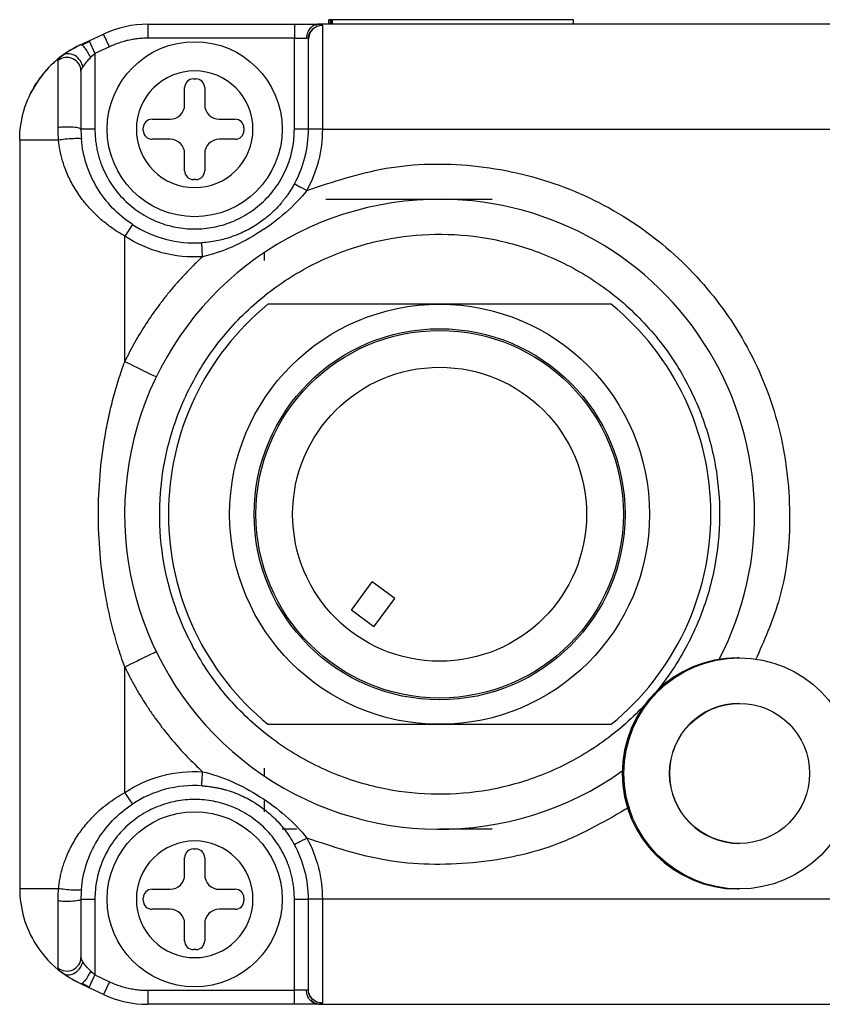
# Model space of a CAD drawing. Header units: inches. Extents: x 0.2 to 10.8, y 0.2 to 8.2.
# Tile 10 of 28: x 6.335 to 6.636, y 1.317 to 1.687. Entities that reach past the tile are written whole.
import ezdxf

# ---------------------------------------------------------------- set-up
doc = ezdxf.new("R2010")
doc.units = ezdxf.units.IN
doc.header["$MEASUREMENT"] = 0

msp = doc.modelspace()

# ---------------------------------------------------------------- linework, layer by layer
for p, q in [((6.383483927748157, 1.684900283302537), (6.383483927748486, 1.679650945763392)), ((6.383483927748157, 1.684900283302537), (6.438404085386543, 1.684900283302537)), ((6.438404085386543, 1.684900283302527), (6.438404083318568, 1.679650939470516)), ((6.446764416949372, 1.684419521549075), (6.445819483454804, 1.68453697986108)), ((6.643222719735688, 1.684900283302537), (6.447496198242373, 1.684900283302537)), ((6.448902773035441, 1.684431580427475), (6.448902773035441, 1.645530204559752)), ((6.451260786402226, 1.686594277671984), (6.451260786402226, 1.684900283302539)), ((6.451262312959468, 1.684900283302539), (6.451262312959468, 1.686594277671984)), ((6.45252032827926, 1.686594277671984), (6.451262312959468, 1.686594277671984)), ((6.452004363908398, 1.686535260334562), (6.452004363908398, 1.684900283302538)), ((6.452004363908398, 1.686535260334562), (6.45252032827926, 1.686535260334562)), ((6.45252032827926, 1.686594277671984), (6.45252032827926, 1.684900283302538)), ((6.452521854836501, 1.684900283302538), (6.452521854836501, 1.686594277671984)), ((6.543016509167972, 1.686594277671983), (6.452521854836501, 1.686594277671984)), ((6.543016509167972, 1.684900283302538), (6.543016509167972, 1.686594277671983)), ((6.361382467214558, 1.678664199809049), (6.366845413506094, 1.681211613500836)), ((6.369063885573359, 1.676454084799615), (6.366845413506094, 1.681211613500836)), ((6.438404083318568, 1.679650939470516), (6.38348392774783, 1.679650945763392)), ((6.438404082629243, 1.645530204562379), (6.438404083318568, 1.679650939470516)), ((6.438404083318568, 1.679650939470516), (6.442950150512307, 1.679650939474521)), ((6.44388057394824, 1.681510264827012), (6.4440432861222, 1.681203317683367)), ((6.35811727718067, 1.67714161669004), (6.361382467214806, 1.678664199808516)), ((6.361519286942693, 1.678415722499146), (6.35881287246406, 1.676998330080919)), ((6.361382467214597, 1.678664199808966), (6.363600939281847, 1.67390667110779)), ((6.369063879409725, 1.67645409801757), (6.363600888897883, 1.673906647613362)), ((6.351978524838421, 1.6735024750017), (6.350186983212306, 1.672154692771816)), ((6.363600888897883, 1.673906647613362), (6.363600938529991, 1.645530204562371)), ((6.358196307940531, 1.668541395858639), (6.358363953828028, 1.667399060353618)), ((6.400531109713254, 1.664393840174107), (6.40147391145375, 1.664393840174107)), ((6.39725026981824, 1.654750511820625), (6.39725026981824, 1.661113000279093)), ((6.404754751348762, 1.661113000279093), (6.404754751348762, 1.654750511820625)), ((6.385023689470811, 1.649282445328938), (6.391782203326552, 1.649282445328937)), ((6.410222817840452, 1.649282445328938), (6.416189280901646, 1.649282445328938)), ((6.363600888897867, 1.645530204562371), (6.358351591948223, 1.645530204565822)), ((6.381742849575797, 1.645058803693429), (6.381742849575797, 1.646001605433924)), ((6.41947012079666, 1.646001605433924), (6.419470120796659, 1.645058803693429)), ((6.443653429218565, 1.645530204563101), (6.438404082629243, 1.645530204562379)), ((6.448902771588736, 1.645530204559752), (6.443653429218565, 1.64553020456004)), ((6.448902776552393, 1.645530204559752), (6.641816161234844, 1.645530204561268)), ((6.335385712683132, 1.641460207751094), (6.335385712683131, 1.36088629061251)), ((6.391782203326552, 1.641777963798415), (6.385023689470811, 1.641777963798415)), ((6.416189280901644, 1.641777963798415), (6.410222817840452, 1.641777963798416)), ((6.39725026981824, 1.629947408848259), (6.39725026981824, 1.636309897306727)), ((6.404754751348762, 1.636309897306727), (6.404754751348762, 1.629947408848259)), ((6.40147391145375, 1.626666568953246), (6.400531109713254, 1.626666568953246)), ((6.450215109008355, 1.619283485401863), (6.512551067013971, 1.619283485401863)), ((6.377632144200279, 1.609852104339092), (6.374755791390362, 1.605460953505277)), ((6.374755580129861, 1.558376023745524), (6.374755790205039, 1.605460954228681)), ((6.403981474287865, 1.597722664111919), (6.403655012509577, 1.602961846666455)), ((6.427249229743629, 1.596317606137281), (6.427249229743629, 1.599379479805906)), ((6.557240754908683, 1.579913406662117), (6.428491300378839, 1.579913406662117)), ((6.49286602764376, 1.579913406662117), (6.428491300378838, 1.579913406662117)), ((6.557240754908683, 1.579913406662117), (6.49286602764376, 1.579913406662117)), ((6.459760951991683, 1.465265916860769), (6.467567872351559, 1.475814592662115)), ((6.476006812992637, 1.469569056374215), (6.467567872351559, 1.475814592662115)), ((6.468199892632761, 1.459020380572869), (6.476006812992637, 1.469569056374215)), ((6.468199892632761, 1.459020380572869), (6.459760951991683, 1.465265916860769)), ((6.605258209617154, 1.447345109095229), (6.604663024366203, 1.447345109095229)), ((6.374755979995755, 1.396885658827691), (6.374755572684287, 1.443970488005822)), ((6.605346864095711, 1.430269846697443), (6.605258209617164, 1.430269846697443)), ((6.428491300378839, 1.422433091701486), (6.557240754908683, 1.422433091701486)), ((6.428491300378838, 1.422433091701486), (6.49286602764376, 1.422433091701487)), ((6.49286602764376, 1.422433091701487), (6.557240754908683, 1.422433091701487)), ((6.427249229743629, 1.402967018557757), (6.427249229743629, 1.406028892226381)), ((6.427249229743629, 1.389624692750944), (6.427249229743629, 1.393739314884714)), ((6.439318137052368, 1.383063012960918), (6.433810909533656, 1.383063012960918)), ((6.51255106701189, 1.383063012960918), (6.49286602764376, 1.383063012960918)), ((6.605258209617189, 1.377776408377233), (6.605346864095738, 1.377776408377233)), ((6.400531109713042, 1.375679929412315), (6.401473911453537, 1.375679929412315)), ((6.397250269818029, 1.366036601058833), (6.397250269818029, 1.3723990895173)), ((6.404754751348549, 1.3723990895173), (6.404754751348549, 1.366036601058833)), ((6.385023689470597, 1.360568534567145), (6.39178220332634, 1.360568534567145)), ((6.410222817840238, 1.360568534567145), (6.416189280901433, 1.360568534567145)), ((6.604663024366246, 1.360701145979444), (6.605258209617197, 1.360701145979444)), ((6.358351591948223, 1.356816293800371), (6.36360093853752, 1.356816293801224)), ((6.36360093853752, 1.356816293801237), (6.36360093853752, 1.328439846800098)), ((6.381742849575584, 1.356344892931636), (6.381742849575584, 1.357287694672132)), ((6.419470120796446, 1.357287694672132), (6.419470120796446, 1.356344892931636)), ((6.438404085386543, 1.322695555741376), (6.438404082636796, 1.356816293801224)), ((6.438404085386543, 1.356816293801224), (6.443653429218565, 1.356816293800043)), ((6.448902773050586, 1.356816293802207), (6.443653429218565, 1.356816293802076)), ((6.641816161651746, 1.356816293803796), (6.448902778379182, 1.356816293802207)), ((6.448902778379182, 1.356816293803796), (6.448902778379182, 1.317914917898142)), ((6.39178220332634, 1.353064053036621), (6.385023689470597, 1.353064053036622)), ((6.416189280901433, 1.353064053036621), (6.410222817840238, 1.353064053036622)), ((6.397250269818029, 1.341233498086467), (6.397250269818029, 1.347595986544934)), ((6.404754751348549, 1.347595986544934), (6.404754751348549, 1.341233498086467)), ((6.401473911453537, 1.337952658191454), (6.400531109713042, 1.337952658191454)), ((6.358363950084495, 1.334947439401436), (6.358196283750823, 1.333805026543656)), ((6.350742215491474, 1.329774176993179), (6.351978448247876, 1.328844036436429)), ((6.358812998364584, 1.325348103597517), (6.361519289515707, 1.323930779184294)), ((6.36360093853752, 1.328439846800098), (6.369063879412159, 1.325892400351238)), ((6.369063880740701, 1.325892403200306), (6.36684541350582, 1.321134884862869)), ((6.36138246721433, 1.323682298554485), (6.35811727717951, 1.325204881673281)), ((6.36684541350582, 1.321134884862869), (6.361382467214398, 1.323682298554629)), ((6.38348392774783, 1.322695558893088), (6.38348392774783, 1.317446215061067)), ((6.38348392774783, 1.322695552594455), (6.438404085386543, 1.322695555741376)), ((6.442950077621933, 1.322695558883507), (6.438404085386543, 1.322695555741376)), ((6.438404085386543, 1.317446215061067), (6.438404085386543, 1.322695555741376)), ((6.44403651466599, 1.321159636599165), (6.443871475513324, 1.320865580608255)), ((6.445827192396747, 1.317813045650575), (6.446761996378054, 1.317930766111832)), ((6.438404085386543, 1.317446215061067), (6.38348392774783, 1.317446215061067)), ((6.447496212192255, 1.317446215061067), (6.643222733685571, 1.317446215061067))]:
    msp.add_line(p, q)
at = {"flags": 128}
msp.add_lwpolyline([(6.35811727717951, 1.325204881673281), (6.353241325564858, 1.327914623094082), (6.351040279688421, 1.329460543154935)], dxfattribs=at)
for centre, radius in [((6.401002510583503, 1.645530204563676), 0.03280839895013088), ((6.49286602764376, 1.501173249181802), 0.07874017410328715), ((6.49286602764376, 1.501173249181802), 0.06955382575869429), ((6.49286602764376, 1.501173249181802), 0.06889763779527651), ((6.49286602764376, 1.501173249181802), 0.05511811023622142), ((6.6052574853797, 1.404023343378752), 0.04332166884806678), ((6.605347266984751, 1.404022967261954), 0.02624649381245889), ((6.401002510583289, 1.356816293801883), 0.03280839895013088)]:
    msp.add_circle(centre, radius)
for centre, radius, start, end in [((6.38348392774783, 1.645530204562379), 0.03937007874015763, 89.99999999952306, 114.9999999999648), ((6.374755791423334, 1.641460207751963), 0.03937007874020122, 115.0000000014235, 131.5015719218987), ((6.374755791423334, 1.641460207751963), 0.03937007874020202, 135.8718902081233, 155.7415751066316), ((6.400531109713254, 1.661113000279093), 0.003280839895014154, 90, 180), ((6.40147391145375, 1.661113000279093), 0.003280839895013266, 0, 90), ((6.391782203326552, 1.654750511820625), 0.005468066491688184, 270.0000000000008, 0), ((6.410222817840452, 1.654750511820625), 0.00546806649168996, 180, 270.0000000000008), ((6.385023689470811, 1.646001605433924), 0.003280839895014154, 90, 180), ((6.416189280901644, 1.646001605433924), 0.00328083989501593, 0, 89.99999999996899), ((6.385023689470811, 1.645058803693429), 0.003280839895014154, 180, 270.0000000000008), ((6.416189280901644, 1.645058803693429), 0.003280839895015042, 270.0000000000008, 0), ((6.401002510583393, 1.645530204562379), 0.04265091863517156, 331.376827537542, 0), ((6.391782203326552, 1.636309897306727), 0.005468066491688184, 0, 90), ((6.410222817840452, 1.636309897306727), 0.00546806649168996, 90, 180), ((6.400531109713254, 1.629947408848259), 0.003280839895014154, 180, 270.0000000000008), ((6.40147391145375, 1.629947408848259), 0.003280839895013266, 270.0000000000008, 0), ((6.49286602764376, 1.501173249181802), 0.1181102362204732, 89.55205619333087, 305.4397901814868), ((6.49286602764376, 1.501173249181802), 0.1181102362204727, 332.5803960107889, 89.55205619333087), ((6.401002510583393, 1.645530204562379), 0.04265091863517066, 236.7738406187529, 273.565558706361), ((6.49286602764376, 1.501173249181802), 0.1017060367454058, 129.2680260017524, 230.7319739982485), ((6.49286602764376, 1.501173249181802), 0.101706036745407, 309.2680260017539, 50.73197399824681), ((6.604663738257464, 1.404023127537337), 0.04332198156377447, 90.00094416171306, 269.9990558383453), ((6.605258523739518, 1.404023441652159), 0.02624640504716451, 90.0006857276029, 180.0006857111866), ((6.605258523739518, 1.404022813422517), 0.02624640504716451, 179.9993142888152, 269.9993142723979), ((6.401002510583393, 1.356816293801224), 0.04265091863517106, 86.43444295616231, 123.2261654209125), ((6.401002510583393, 1.356816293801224), 0.04265091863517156, 0, 28.62317411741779), ((6.400531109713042, 1.3723990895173), 0.003280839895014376, 90, 180), ((6.401473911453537, 1.3723990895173), 0.003280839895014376, 0, 90), ((6.39178220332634, 1.366036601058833), 0.005468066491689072, 270.0000000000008, 0), ((6.410222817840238, 1.366036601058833), 0.005468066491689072, 180, 270.0000000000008), ((6.374755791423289, 1.360886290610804), 0.03937007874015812, 179.999999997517, 212.5000000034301), ((6.385023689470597, 1.357287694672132), 0.003280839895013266, 90, 180), ((6.416189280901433, 1.357287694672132), 0.003280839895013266, 0, 90), ((6.385023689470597, 1.356344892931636), 0.00328083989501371, 180, 270.0000000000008), ((6.416189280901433, 1.356344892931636), 0.003280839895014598, 270.0000000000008, 0), ((6.39178220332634, 1.347595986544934), 0.005468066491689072, 0, 90), ((6.410222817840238, 1.347595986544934), 0.005468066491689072, 90, 180), ((6.400531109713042, 1.341233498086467), 0.003280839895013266, 180, 270.0000000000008), ((6.401473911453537, 1.341233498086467), 0.003280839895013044, 270.0000000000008, 0), ((6.374755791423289, 1.360886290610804), 0.03937007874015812, 212.5000000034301, 233.6018762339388), ((6.38348392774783, 1.356816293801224), 0.03937007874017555, 244.9999999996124, 270.0000000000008)]:
    msp.add_arc(centre, radius, start, end)
for points, knots in [([(6.438404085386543, 1.684900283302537), (6.438772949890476, 1.684900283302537), (6.439505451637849, 1.684900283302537), (6.440588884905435, 1.684900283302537), (6.441644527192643, 1.684900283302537), (6.442672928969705, 1.684900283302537), (6.444140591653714, 1.684900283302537), (6.445950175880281, 1.684900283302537), (6.446979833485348, 1.684900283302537), (6.447496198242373, 1.684900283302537)], [0, 0, 0, 0, 0.1007418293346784, 0.2000560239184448, 0.2990520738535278, 0.3988500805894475, 0.5005436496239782, 0.7495267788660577, 1, 1, 1, 1]), ([(6.447496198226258, 1.68489988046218), (6.446960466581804, 1.684899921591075), (6.446382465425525, 1.684787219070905), (6.445263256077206, 1.684275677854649), (6.444725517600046, 1.683875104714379), (6.44383780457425, 1.682850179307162), (6.443490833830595, 1.682229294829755), (6.443047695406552, 1.680936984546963), (6.442950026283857, 1.680269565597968), (6.442950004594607, 1.67965093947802)], [0, 0, 0, 0, 0.25, 0.25, 0.5, 0.5, 0.75, 0.75, 1, 1, 1, 1]), ([(6.448902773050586, 1.684431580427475), (6.447528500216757, 1.684431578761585), (6.44616268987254, 1.683872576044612), (6.444219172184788, 1.681952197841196), (6.443653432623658, 1.680602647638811), (6.44365342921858, 1.679244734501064)], [0, 0, 0, 0, 0.5, 0.5, 1, 1, 1, 1]), ([(6.447496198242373, 1.684900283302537), (6.447672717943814, 1.684897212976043), (6.448024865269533, 1.684891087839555), (6.448415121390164, 1.684837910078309), (6.448697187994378, 1.684747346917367), (6.448871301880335, 1.6846168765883), (6.44889220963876, 1.684493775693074), (6.448902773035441, 1.684431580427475)], [0, 0, 0, 0, 0.1984608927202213, 0.3959188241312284, 0.5941612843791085, 0.7949548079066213, 0.9999999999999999, 0.9999999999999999, 0.9999999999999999, 0.9999999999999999]), ([(6.38348392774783, 1.679650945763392), (6.382767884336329, 1.679638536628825), (6.381342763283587, 1.679613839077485), (6.379220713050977, 1.679411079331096), (6.377127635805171, 1.679086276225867), (6.375063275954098, 1.678628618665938), (6.373029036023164, 1.678038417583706), (6.371020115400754, 1.677325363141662), (6.369718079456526, 1.67674546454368), (6.369063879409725, 1.67645409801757)], [0, 0, 0, 0, 0.1442638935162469, 0.2871243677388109, 0.4291361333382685, 0.5708638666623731, 0.7128756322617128, 0.8557361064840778, 1, 1, 1, 1]), ([(6.443609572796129, 1.679428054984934), (6.443631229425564, 1.67974831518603), (6.443675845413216, 1.680408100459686), (6.44398555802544, 1.681383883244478), (6.444477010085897, 1.682332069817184), (6.444961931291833, 1.682865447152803), (6.445206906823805, 1.683134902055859)], [0, 0, 0, 0, 0.2330037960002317, 0.480023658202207, 0.7373150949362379, 1, 1, 1, 1]), ([(6.351393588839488, 1.673149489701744), (6.351581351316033, 1.673286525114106), (6.351960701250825, 1.673563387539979), (6.352618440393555, 1.67402033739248), (6.353348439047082, 1.674505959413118), (6.354452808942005, 1.675202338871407), (6.356003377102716, 1.676109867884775), (6.357409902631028, 1.67679636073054), (6.35811739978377, 1.677141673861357)], [0, 0, 0, 0, 0.1140029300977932, 0.2303282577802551, 0.349820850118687, 0.4732605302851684, 0.7350444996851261, 1, 1, 1, 1]), ([(6.358117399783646, 1.677141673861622), (6.358472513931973, 1.677307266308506), (6.359182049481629, 1.677638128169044), (6.360277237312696, 1.678148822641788), (6.361013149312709, 1.678491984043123), (6.361382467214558, 1.678664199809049)], [0, 0, 0, 0, 0.3329433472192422, 0.6652371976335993, 1, 1, 1, 1]), ([(6.361968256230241, 1.672384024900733), (6.361737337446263, 1.672932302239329), (6.361448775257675, 1.673540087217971), (6.360773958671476, 1.674754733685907), (6.360387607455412, 1.675358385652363), (6.359610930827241, 1.676356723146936), (6.35922421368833, 1.676744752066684), (6.358569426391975, 1.677180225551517), (6.358303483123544, 1.677228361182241), (6.358117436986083, 1.677141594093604)], [0, 0, 0, 0, 0.25, 0.25, 0.5, 0.5, 0.75, 0.75, 1, 1, 1, 1]), ([(6.44365342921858, 1.645530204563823), (6.44365342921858, 1.653669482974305), (6.44365342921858, 1.661541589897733), (6.44365342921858, 1.673906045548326), (6.44365342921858, 1.677992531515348), (6.44365342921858, 1.679244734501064)], [0, 0, 0, 0, 0.4999999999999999, 0.4999999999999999, 0.9999999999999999, 0.9999999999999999, 0.9999999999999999, 0.9999999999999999]), ([(6.351393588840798, 1.673149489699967), (6.350803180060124, 1.67269932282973), (6.349699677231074, 1.67185793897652), (6.348243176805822, 1.670581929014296), (6.347052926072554, 1.669448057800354), (6.345507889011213, 1.667857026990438), (6.344021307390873, 1.66611810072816), (6.342746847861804, 1.664396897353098), (6.342137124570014, 1.663509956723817), (6.341839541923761, 1.663060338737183), (6.341692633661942, 1.662834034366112), (6.34161068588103, 1.662706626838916), (6.341570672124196, 1.662643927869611), (6.341551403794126, 1.662613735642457)], [0, 0, 0, 0, 0.1535967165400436, 0.2870797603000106, 0.4004472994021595, 0.4936977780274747, 0.7459503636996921, 0.873036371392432, 0.9367562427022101, 0.9686523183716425, 0.9846083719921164, 0.9925882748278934, 1, 1, 1, 1]), ([(6.349771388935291, 1.671280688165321), (6.349779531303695, 1.671354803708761), (6.349795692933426, 1.671501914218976), (6.349935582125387, 1.671768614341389), (6.350202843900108, 1.672120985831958), (6.350643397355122, 1.672569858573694), (6.351141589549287, 1.672954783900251), (6.351393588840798, 1.673149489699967)], [0, 0, 0, 0, 0.1627087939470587, 0.3229575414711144, 0.4871367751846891, 0.7405796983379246, 1, 1, 1, 1]), ([(6.358351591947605, 1.667302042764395), (6.358351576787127, 1.668270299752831), (6.358065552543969, 1.669236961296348), (6.357008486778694, 1.67087311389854), (6.35623920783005, 1.671539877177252), (6.354453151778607, 1.672368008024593), (6.353439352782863, 1.672527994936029), (6.3514785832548, 1.672291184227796), (6.350534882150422, 1.671894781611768), (6.349771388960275, 1.671280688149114)], [0, 0, 0, 0, 0.25, 0.25, 0.5, 0.5, 0.75, 0.75, 1, 1, 1, 1]), ([(6.359054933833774, 1.66892443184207), (6.358928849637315, 1.669608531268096), (6.358648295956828, 1.670395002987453), (6.357647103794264, 1.67192484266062), (6.356917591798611, 1.672655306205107), (6.355222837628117, 1.673639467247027), (6.354276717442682, 1.673877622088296), (6.352617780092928, 1.673816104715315), (6.351913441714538, 1.673532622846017), (6.3513936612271, 1.673149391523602)], [0, 0, 0, 0, 0.25, 0.25, 0.5, 0.5, 0.75, 0.75, 1, 1, 1, 1]), ([(6.349770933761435, 1.64615635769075), (6.349771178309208, 1.646796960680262), (6.349771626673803, 1.647971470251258), (6.349772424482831, 1.649551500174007), (6.34977163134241, 1.650809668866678), (6.349770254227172, 1.652584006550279), (6.349772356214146, 1.654780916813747), (6.349768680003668, 1.658638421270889), (6.34978596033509, 1.662760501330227), (6.349765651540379, 1.666447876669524), (6.34977981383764, 1.6688396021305), (6.349777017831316, 1.670404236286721), (6.349773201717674, 1.670998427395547), (6.349771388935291, 1.671280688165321)], [0, 0, 0, 0, 0.05276440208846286, 0.09674056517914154, 0.1322149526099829, 0.1594305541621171, 0.2491074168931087, 0.3255405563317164, 0.5168042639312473, 0.6696421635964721, 0.7919761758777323, 0.9011816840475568, 1, 1, 1, 1]), ([(6.358351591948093, 1.667301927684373), (6.358351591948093, 1.666230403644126), (6.358351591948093, 1.66356984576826), (6.358351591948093, 1.65578624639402), (6.358351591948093, 1.650849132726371), (6.358351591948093, 1.645530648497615)], [0, 0, 0, 0, 0.5, 0.5, 1, 1, 1, 1]), ([(6.401002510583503, 1.66740247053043), (6.406803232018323, 1.66740247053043), (6.412366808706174, 1.665097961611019), (6.420570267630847, 1.656894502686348), (6.422874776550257, 1.651330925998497), (6.422874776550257, 1.639729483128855), (6.420570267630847, 1.634165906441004), (6.412366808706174, 1.625962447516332), (6.406803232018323, 1.623657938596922), (6.395201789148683, 1.623657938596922), (6.389638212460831, 1.625962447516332), (6.381434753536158, 1.634165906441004), (6.379130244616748, 1.639729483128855), (6.379130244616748, 1.651330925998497), (6.381434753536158, 1.656894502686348), (6.389638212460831, 1.665097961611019), (6.395201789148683, 1.66740247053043), (6.401002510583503, 1.66740247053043)], [0, 0, 0, 0, 0.125, 0.125, 0.25, 0.25, 0.375, 0.375, 0.5, 0.5, 0.625, 0.625, 0.75, 0.75, 0.8749999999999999, 0.8749999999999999, 1, 1, 1, 1]), ([(6.349970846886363, 1.641459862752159), (6.349911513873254, 1.642259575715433), (6.349795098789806, 1.643828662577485), (6.349778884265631, 1.645390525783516), (6.349770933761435, 1.64615635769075)], [0, 0, 0, 0, 0.5096677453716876, 1, 1, 1, 1]), ([(6.358351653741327, 1.645530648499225), (6.358351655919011, 1.645652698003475), (6.358165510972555, 1.645794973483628), (6.357171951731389, 1.646065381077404), (6.356347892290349, 1.646189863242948), (6.354344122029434, 1.646336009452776), (6.353197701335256, 1.646355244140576), (6.351212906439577, 1.646302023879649), (6.35038224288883, 1.646233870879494), (6.349770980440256, 1.646156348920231)], [0, 0, 0, 0, 0.25, 0.25, 0.5, 0.5, 0.75, 0.75, 1, 1, 1, 1]), ([(6.363600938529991, 1.645530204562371), (6.363611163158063, 1.64485414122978), (6.363631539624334, 1.643506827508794), (6.363798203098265, 1.6414968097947), (6.364064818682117, 1.639506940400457), (6.364440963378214, 1.637537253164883), (6.364924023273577, 1.63558785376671), (6.365514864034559, 1.633658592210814), (6.36685031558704, 1.630005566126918), (6.369510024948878, 1.624843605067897), (6.374374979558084, 1.618906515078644), (6.380315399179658, 1.614038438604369), (6.386965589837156, 1.610609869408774), (6.393949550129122, 1.60856143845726), (6.40100019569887, 1.60791235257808), (6.408053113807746, 1.608560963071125), (6.41503510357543, 1.610608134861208), (6.421687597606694, 1.614037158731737), (6.427626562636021, 1.618903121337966), (6.432494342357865, 1.624841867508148), (6.435384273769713, 1.630453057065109), (6.436978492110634, 1.635083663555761), (6.437798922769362, 1.638509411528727), (6.438310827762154, 1.64199880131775), (6.438372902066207, 1.644349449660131), (6.438404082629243, 1.645530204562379)], [0, 0, 0, 0, 0.01728009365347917, 0.0344371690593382, 0.05152096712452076, 0.06858186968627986, 0.08567046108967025, 0.1028370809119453, 0.1201313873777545, 0.1850800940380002, 0.2500887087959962, 0.3150374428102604, 0.3800460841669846, 0.4400005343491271, 0.5000142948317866, 0.559968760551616, 0.6199825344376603, 0.684931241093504, 0.7499398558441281, 0.8148885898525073, 0.8798972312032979, 0.9100471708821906, 0.9399340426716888, 0.9698282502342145, 1, 1, 1, 1]), ([(6.349970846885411, 1.64145986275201), (6.345434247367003, 1.641459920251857), (6.341731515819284, 1.641459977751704), (6.336705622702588, 1.641460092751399), (6.335385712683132, 1.641460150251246), (6.335385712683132, 1.641460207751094)], [0, 0, 0, 0, 0.5, 0.5, 1, 1, 1, 1]), ([(6.358505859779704, 1.641906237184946), (6.3585012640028, 1.64196021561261), (6.358311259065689, 1.642007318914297), (6.357318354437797, 1.642042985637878), (6.356499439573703, 1.642028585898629), (6.354512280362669, 1.64192468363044), (6.353376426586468, 1.641836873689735), (6.351406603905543, 1.641646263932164), (6.350580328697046, 1.641545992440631), (6.349970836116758, 1.64145986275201)], [0, 0, 0, 0, 0.25, 0.25, 0.5, 0.5, 0.75, 0.75, 1, 1, 1, 1]), ([(6.374755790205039, 1.605460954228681), (6.37409628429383, 1.605845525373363), (6.372775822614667, 1.606615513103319), (6.370857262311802, 1.607871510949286), (6.368988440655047, 1.609202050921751), (6.367176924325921, 1.610614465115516), (6.364588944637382, 1.612818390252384), (6.36141666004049, 1.615960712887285), (6.357955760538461, 1.620264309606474), (6.355052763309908, 1.624863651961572), (6.352912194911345, 1.629382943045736), (6.351442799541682, 1.633624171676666), (6.350467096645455, 1.637525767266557), (6.350134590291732, 1.640161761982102), (6.349970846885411, 1.64145986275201)], [0, 0, 0, 0, 0.04937697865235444, 0.09886250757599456, 0.1485346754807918, 0.1984706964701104, 0.2487465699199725, 0.3714260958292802, 0.4932081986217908, 0.6172969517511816, 0.7362259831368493, 0.8274415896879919, 0.9150232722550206, 1, 1, 1, 1]), ([(6.377632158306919, 1.60985212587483), (6.374946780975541, 1.611611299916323), (6.372453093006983, 1.613683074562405), (6.36802649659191, 1.618292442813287), (6.36608746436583, 1.620829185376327), (6.362812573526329, 1.626275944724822), (6.361473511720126, 1.62918911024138), (6.359460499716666, 1.635340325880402), (6.358789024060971, 1.638588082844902), (6.358505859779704, 1.641906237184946)], [0, 0, 0, 0, 0.25, 0.25, 0.5, 0.5, 0.75, 0.75, 1, 1, 1, 1]), ([(6.443048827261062, 1.622583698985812), (6.452868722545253, 1.625846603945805), (6.473019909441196, 1.632542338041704), (6.505712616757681, 1.633082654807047), (6.538061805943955, 1.625889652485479), (6.56731663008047, 1.610850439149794), (6.591311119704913, 1.589806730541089), (6.609522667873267, 1.563958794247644), (6.621374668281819, 1.533986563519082), (6.625342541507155, 1.501244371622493), (6.622229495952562, 1.470995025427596), (6.61453309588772, 1.453716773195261), (6.61134226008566, 1.44655341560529)], [0, 0, 0, 0, 0.09868997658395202, 0.2025194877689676, 0.3085566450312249, 0.4134784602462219, 0.5141624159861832, 0.6114364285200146, 0.713844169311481, 0.8195069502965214, 0.9251697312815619, 0.9999999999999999, 0.9999999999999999, 0.9999999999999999, 0.9999999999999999]), ([(6.438441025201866, 1.625098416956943), (6.438141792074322, 1.624565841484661), (6.437565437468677, 1.623540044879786), (6.436658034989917, 1.62210797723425), (6.435778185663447, 1.620821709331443), (6.434932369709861, 1.619675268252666), (6.434131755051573, 1.618659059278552), (6.432151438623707, 1.616289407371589), (6.428805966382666, 1.61296955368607), (6.423703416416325, 1.609255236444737), (6.418232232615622, 1.606351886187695), (6.413608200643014, 1.604696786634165), (6.409788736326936, 1.603767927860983), (6.406917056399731, 1.603240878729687), (6.404799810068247, 1.603059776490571), (6.403654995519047, 1.602961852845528)], [0, 0, 0, 0, 0.04241921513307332, 0.08170388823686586, 0.1179076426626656, 0.151073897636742, 0.1812382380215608, 0.2084308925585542, 0.3673704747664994, 0.5098311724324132, 0.6450589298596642, 0.796476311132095, 0.8525066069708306, 0.9202489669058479, 1, 1, 1, 1]), ([(6.438441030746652, 1.625098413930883), (6.438441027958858, 1.625098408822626), (6.438937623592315, 1.624827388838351), (6.440643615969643, 1.623896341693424), (6.441842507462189, 1.623242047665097), (6.44304882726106, 1.622583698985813)], [0, 0, 0, 0, 0.5, 0.5, 1, 1, 1, 1]), ([(6.443048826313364, 1.622583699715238), (6.440775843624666, 1.619630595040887), (6.438088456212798, 1.616840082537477), (6.432161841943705, 1.611647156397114), (6.428907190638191, 1.609229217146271), (6.422068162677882, 1.604877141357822), (6.418499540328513, 1.602952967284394), (6.411285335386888, 1.599783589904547), (6.407619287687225, 1.598530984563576), (6.403981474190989, 1.597722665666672)], [0, 0, 0, 0, 0.25, 0.25, 0.5, 0.5, 0.75, 0.75, 1, 1, 1, 1]), ([(6.492045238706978, 1.396189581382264), (6.498448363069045, 1.396139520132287), (6.511647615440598, 1.397246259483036), (6.531257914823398, 1.402718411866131), (6.550149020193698, 1.412318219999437), (6.567045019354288, 1.425825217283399), (6.580814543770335, 1.442507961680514), (6.59070855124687, 1.461246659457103), (6.596486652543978, 1.480769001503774), (6.598437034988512, 1.500347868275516), (6.596793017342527, 1.519954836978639), (6.591320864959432, 1.539565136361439), (6.581721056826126, 1.558456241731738), (6.568214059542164, 1.575352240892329), (6.551531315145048, 1.589121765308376), (6.532792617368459, 1.59901577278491), (6.51327027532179, 1.604793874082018), (6.493691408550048, 1.606744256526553), (6.474084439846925, 1.605100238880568), (6.454474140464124, 1.599628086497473), (6.435583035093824, 1.590028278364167), (6.418687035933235, 1.576521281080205), (6.404917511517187, 1.55983853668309), (6.395023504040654, 1.5410998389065), (6.389245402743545, 1.52157749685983), (6.38729502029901, 1.501998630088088), (6.388939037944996, 1.482391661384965), (6.39441119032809, 1.462781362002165), (6.404010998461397, 1.443890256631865), (6.417517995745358, 1.426994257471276), (6.434200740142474, 1.413224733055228), (6.452939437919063, 1.403330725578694), (6.472461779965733, 1.397552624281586), (6.485642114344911, 1.396239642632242), (6.492045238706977, 1.396189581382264)], [0, 0, 0, 0, 0.0291290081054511, 0.06000283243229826, 0.09216020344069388, 0.1250000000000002, 0.1578397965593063, 0.1899971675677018, 0.2208709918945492, 0.2500000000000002, 0.2791290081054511, 0.3100028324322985, 0.3421602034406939, 0.3749999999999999, 0.4078397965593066, 0.4399971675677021, 0.4708709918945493, 0.5000000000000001, 0.529129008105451, 0.5600028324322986, 0.5921602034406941, 0.625, 0.6578397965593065, 0.6899971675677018, 0.7208709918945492, 0.7500000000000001, 0.7791290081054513, 0.8100028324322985, 0.8421602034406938, 0.8750000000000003, 0.9078397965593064, 0.9399971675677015, 0.9708709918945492, 1, 1, 1, 1]), ([(6.403981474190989, 1.597722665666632), (6.402980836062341, 1.596784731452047), (6.400981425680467, 1.594910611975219), (6.398097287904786, 1.591984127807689), (6.395302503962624, 1.588977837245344), (6.392604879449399, 1.585883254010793), (6.390002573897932, 1.582702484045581), (6.386664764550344, 1.578353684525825), (6.382758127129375, 1.572726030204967), (6.378470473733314, 1.565708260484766), (6.375994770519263, 1.56082186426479), (6.374755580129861, 1.558376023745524)], [0, 0, 0, 0, 0.08345462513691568, 0.1667536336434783, 0.2499787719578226, 0.3332120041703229, 0.4165352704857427, 0.5000302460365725, 0.6667638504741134, 0.8332017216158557, 1, 1, 1, 1]), ([(6.374755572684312, 1.443970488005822), (6.374300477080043, 1.445253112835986), (6.373388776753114, 1.447822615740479), (6.372146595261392, 1.451727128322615), (6.370994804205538, 1.455675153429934), (6.369942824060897, 1.459669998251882), (6.368988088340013, 1.463710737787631), (6.368130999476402, 1.467797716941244), (6.366739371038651, 1.47535888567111), (6.365322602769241, 1.486471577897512), (6.364709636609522, 1.501156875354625), (6.365319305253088, 1.515843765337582), (6.366867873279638, 1.527995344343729), (6.368719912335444, 1.537586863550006), (6.370417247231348, 1.544659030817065), (6.372393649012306, 1.55159783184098), (6.373970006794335, 1.556121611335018), (6.374755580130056, 1.558376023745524)], [0, 0, 0, 0, 0.03498952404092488, 0.0700950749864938, 0.1053396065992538, 0.1407458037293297, 0.1763360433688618, 0.2121323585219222, 0.248156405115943, 0.3741013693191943, 0.4998796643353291, 0.6256218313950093, 0.7515935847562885, 0.8145468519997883, 0.8768527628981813, 0.9386299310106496, 1, 1, 1, 1]), ([(6.386566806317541, 1.552656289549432), (6.386566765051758, 1.552656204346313), (6.385293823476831, 1.553272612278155), (6.380920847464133, 1.555390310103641), (6.377847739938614, 1.556878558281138), (6.374755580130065, 1.558376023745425)], [0, 0, 0, 0, 0.5, 0.5, 1, 1, 1, 1]), ([(6.374755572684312, 1.443970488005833), (6.377847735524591, 1.445467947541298), (6.380920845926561, 1.446956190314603), (6.385293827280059, 1.449073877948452), (6.38656677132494, 1.449690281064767), (6.386566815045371, 1.449690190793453)], [0, 0, 0, 0, 0.5, 0.5, 1, 1, 1, 1]), ([(6.374755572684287, 1.443970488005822), (6.375364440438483, 1.442741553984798), (6.376581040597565, 1.44028597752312), (6.378549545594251, 1.436679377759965), (6.380620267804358, 1.433135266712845), (6.38280358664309, 1.429658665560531), (6.385096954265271, 1.426248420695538), (6.388296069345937, 1.421796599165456), (6.392555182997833, 1.416430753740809), (6.39803506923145, 1.410298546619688), (6.401997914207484, 1.406516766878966), (6.403981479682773, 1.404623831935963)], [0, 0, 0, 0, 0.08345462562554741, 0.1667536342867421, 0.2499787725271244, 0.3332120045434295, 0.4165352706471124, 0.500030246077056, 0.6667638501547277, 0.8332017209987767, 1, 1, 1, 1]), ([(6.403655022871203, 1.399384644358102), (6.403655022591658, 1.399384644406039), (6.403662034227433, 1.399497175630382), (6.403693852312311, 1.400007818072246), (6.403718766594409, 1.40040765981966), (6.40378251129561, 1.401430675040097), (6.403821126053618, 1.402050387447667), (6.403901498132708, 1.403340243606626), (6.403943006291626, 1.404006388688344), (6.403981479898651, 1.404623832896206)], [0, 0, 0, 0, 0.25, 0.25, 0.5, 0.5, 0.75, 0.75, 1, 1, 1, 1]), ([(6.403981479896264, 1.404623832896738), (6.407619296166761, 1.403815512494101), (6.411285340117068, 1.402562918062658), (6.41849961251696, 1.399393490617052), (6.422068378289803, 1.397469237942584), (6.42890733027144, 1.393117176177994), (6.432161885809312, 1.390699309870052), (6.43808844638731, 1.385506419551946), (6.440775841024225, 1.382715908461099), (6.443048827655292, 1.379762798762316)], [0, 0, 0, 0, 0.25, 0.25, 0.5, 0.5, 0.75, 0.75, 1, 1, 1, 1]), ([(6.403654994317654, 1.399384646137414), (6.404252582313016, 1.399340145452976), (6.405403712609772, 1.399254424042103), (6.407053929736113, 1.399045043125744), (6.408563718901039, 1.398800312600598), (6.409935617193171, 1.398528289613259), (6.411173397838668, 1.398242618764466), (6.414109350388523, 1.397476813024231), (6.418459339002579, 1.395905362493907), (6.423970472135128, 1.392922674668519), (6.428982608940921, 1.389211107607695), (6.432526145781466, 1.385674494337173), (6.435041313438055, 1.38255982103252), (6.436773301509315, 1.380139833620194), (6.437855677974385, 1.378263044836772), (6.438441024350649, 1.377248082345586)], [0, 0, 0, 0, 0.04161129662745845, 0.0801555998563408, 0.1156844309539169, 0.1482395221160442, 0.1778553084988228, 0.2045607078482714, 0.3607337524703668, 0.5004337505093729, 0.6383667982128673, 0.7925343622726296, 0.8496250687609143, 0.9186776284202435, 0.9999999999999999, 0.9999999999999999, 0.9999999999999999, 0.9999999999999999]), ([(6.349970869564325, 1.360886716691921), (6.350043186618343, 1.361531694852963), (6.350188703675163, 1.36282952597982), (6.350522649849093, 1.364765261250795), (6.35094477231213, 1.366704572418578), (6.351466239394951, 1.368646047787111), (6.352087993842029, 1.370590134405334), (6.353188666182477, 1.373539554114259), (6.355027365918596, 1.377435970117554), (6.357914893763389, 1.382023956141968), (6.3613620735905, 1.386324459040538), (6.364890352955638, 1.389833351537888), (6.368306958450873, 1.392661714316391), (6.371440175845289, 1.394916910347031), (6.373652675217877, 1.396230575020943), (6.374755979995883, 1.396885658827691)], [0, 0, 0, 0, 0.04214116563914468, 0.08479685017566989, 0.1281044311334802, 0.1721951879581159, 0.2171935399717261, 0.2632165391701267, 0.3815940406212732, 0.5051181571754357, 0.6268138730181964, 0.7494384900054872, 0.8336452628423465, 0.917044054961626, 1, 1, 1, 1]), ([(6.374755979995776, 1.396885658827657), (6.375508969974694, 1.395736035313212), (6.376257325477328, 1.394593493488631), (6.377322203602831, 1.392967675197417), (6.377632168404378, 1.392494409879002), (6.377632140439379, 1.392494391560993)], [0, 0, 0, 0, 0.5, 0.5, 1, 1, 1, 1]), ([(6.358505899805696, 1.360440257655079), (6.358789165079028, 1.363759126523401), (6.359460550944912, 1.36700635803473), (6.361473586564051, 1.373157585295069), (6.362812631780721, 1.37607067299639), (6.366087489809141, 1.381517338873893), (6.368026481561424, 1.384054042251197), (6.372453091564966, 1.388663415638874), (6.374946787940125, 1.390735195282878), (6.377632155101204, 1.392494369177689)], [0, 0, 0, 0, 0.25, 0.25, 0.5, 0.5, 0.75, 0.75, 1, 1, 1, 1]), ([(6.438404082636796, 1.356816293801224), (6.438393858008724, 1.357492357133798), (6.438373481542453, 1.358839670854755), (6.438206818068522, 1.360849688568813), (6.43794020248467, 1.362839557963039), (6.437564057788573, 1.364809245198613), (6.437080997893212, 1.366758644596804), (6.436490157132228, 1.368687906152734), (6.435154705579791, 1.372340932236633), (6.432494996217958, 1.37750289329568), (6.427630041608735, 1.383439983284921), (6.421689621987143, 1.388308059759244), (6.415039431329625, 1.391736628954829), (6.408055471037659, 1.393785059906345), (6.401004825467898, 1.394434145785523), (6.393951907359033, 1.393785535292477), (6.386969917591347, 1.391738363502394), (6.380317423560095, 1.388309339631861), (6.37437845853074, 1.383443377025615), (6.369510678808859, 1.377504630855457), (6.366620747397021, 1.37189344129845), (6.365026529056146, 1.367262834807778), (6.36420609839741, 1.363837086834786), (6.363694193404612, 1.360347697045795), (6.363632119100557, 1.357997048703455), (6.36360093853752, 1.356816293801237)], [0, 0, 0, 0, 0.01728009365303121, 0.03443716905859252, 0.05152096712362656, 0.06858186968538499, 0.08567046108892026, 0.1028370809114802, 0.1201313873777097, 0.1850800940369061, 0.2500887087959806, 0.3150374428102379, 0.3800460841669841, 0.4400005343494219, 0.5000142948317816, 0.5599687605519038, 0.6199825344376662, 0.6849312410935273, 0.7499398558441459, 0.8148885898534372, 0.8798972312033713, 0.9100471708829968, 0.9399340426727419, 0.9698282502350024, 1, 1, 1, 1]), ([(6.564101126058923, 1.391384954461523), (6.555494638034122, 1.38640172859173), (6.537258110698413, 1.375842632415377), (6.505647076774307, 1.369368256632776), (6.473035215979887, 1.369779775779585), (6.452873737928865, 1.376491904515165), (6.443048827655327, 1.379762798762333)], [0, 0, 0, 0, 0.2349646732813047, 0.4978731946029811, 0.7553080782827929, 1, 1, 1, 1]), ([(6.401002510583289, 1.378688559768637), (6.406803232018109, 1.378688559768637), (6.412366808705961, 1.376384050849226), (6.420570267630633, 1.368180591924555), (6.422874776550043, 1.362617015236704), (6.422874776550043, 1.351015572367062), (6.420570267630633, 1.345451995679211), (6.412366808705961, 1.337248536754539), (6.406803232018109, 1.334944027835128), (6.395201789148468, 1.334944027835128), (6.389638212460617, 1.337248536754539), (6.381434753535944, 1.345451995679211), (6.379130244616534, 1.351015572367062), (6.379130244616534, 1.362617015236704), (6.381434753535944, 1.368180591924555), (6.389638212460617, 1.376384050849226), (6.395201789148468, 1.378688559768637), (6.401002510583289, 1.378688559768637)], [0, 0, 0, 0, 0.125, 0.125, 0.25, 0.25, 0.375, 0.375, 0.5, 0.5, 0.625, 0.625, 0.75, 0.75, 0.8749999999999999, 0.8749999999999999, 1, 1, 1, 1]), ([(6.443048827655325, 1.379762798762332), (6.441842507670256, 1.379104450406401), (6.440643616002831, 1.3784501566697), (6.438937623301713, 1.37751911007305), (6.43844102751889, 1.377248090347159), (6.43844103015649, 1.377248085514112)], [0, 0, 0, 0, 0.5, 0.5, 1, 1, 1, 1]), ([(6.335385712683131, 1.36088629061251), (6.335385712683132, 1.360886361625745), (6.336705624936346, 1.36088643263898), (6.341731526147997, 1.36088657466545), (6.345434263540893, 1.360886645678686), (6.349970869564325, 1.360886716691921)], [0, 0, 0, 0, 0.5, 0.5, 1, 1, 1, 1]), ([(6.349770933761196, 1.356190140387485), (6.349778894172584, 1.356955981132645), (6.349795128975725, 1.358517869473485), (6.349911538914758, 1.360086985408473), (6.349970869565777, 1.360886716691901)], [0, 0, 0, 0, 0.4903300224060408, 0.9999999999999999, 0.9999999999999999, 0.9999999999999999, 0.9999999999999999]), ([(6.349970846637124, 1.360886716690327), (6.350580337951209, 1.36080058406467), (6.351406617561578, 1.360700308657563), (6.353376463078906, 1.360509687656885), (6.354512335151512, 1.360421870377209), (6.356499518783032, 1.360317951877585), (6.357318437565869, 1.360303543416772), (6.358311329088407, 1.360339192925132), (6.358501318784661, 1.360386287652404), (6.358505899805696, 1.360440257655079)], [0, 0, 0, 0, 0.25, 0.25, 0.5, 0.5, 0.75, 0.75, 1, 1, 1, 1]), ([(6.349771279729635, 1.331066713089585), (6.349771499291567, 1.33121807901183), (6.349771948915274, 1.331528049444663), (6.349773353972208, 1.332192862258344), (6.34977252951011, 1.333046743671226), (6.34976984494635, 1.334391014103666), (6.349776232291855, 1.336530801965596), (6.349769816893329, 1.339306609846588), (6.349772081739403, 1.342222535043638), (6.349770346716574, 1.344770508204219), (6.349772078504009, 1.347565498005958), (6.349770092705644, 1.350165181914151), (6.349773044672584, 1.353086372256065), (6.349771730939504, 1.355018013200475), (6.349770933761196, 1.356190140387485)], [0, 0, 0, 0, 0.05634357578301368, 0.1153816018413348, 0.1778211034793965, 0.2441685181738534, 0.3620885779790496, 0.4999587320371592, 0.5819059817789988, 0.6746033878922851, 0.750988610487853, 0.8406691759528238, 0.9033174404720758, 1, 1, 1, 1]), ([(6.358351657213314, 1.356816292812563), (6.358351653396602, 1.356694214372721), (6.35816550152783, 1.356551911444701), (6.357171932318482, 1.356281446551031), (6.356347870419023, 1.356156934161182), (6.354344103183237, 1.356010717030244), (6.353197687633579, 1.355991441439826), (6.351212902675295, 1.356044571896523), (6.350382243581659, 1.356112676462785), (6.349770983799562, 1.356190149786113)], [0, 0, 0, 0, 0.25, 0.25, 0.5, 0.5, 0.75, 0.75, 1, 1, 1, 1]), ([(6.358351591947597, 1.356816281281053), (6.358351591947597, 1.35149768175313), (6.358351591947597, 1.34656043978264), (6.358351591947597, 1.338776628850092), (6.358351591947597, 1.336115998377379), (6.358351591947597, 1.335044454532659)], [0, 0, 0, 0, 0.4999999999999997, 0.4999999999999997, 1, 1, 1, 1]), ([(6.443653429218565, 1.323101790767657), (6.443653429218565, 1.324354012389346), (6.443653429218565, 1.328440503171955), (6.443653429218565, 1.340804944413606), (6.443653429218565, 1.348677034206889), (6.443653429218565, 1.356816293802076)], [0, 0, 0, 0, 0.5000000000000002, 0.5000000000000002, 0.9999999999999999, 0.9999999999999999, 0.9999999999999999, 0.9999999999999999]), ([(6.349771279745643, 1.331066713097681), (6.350534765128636, 1.330452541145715), (6.351478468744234, 1.330056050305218), (6.353439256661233, 1.32981906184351), (6.354453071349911, 1.329978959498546), (6.356239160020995, 1.330806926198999), (6.357008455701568, 1.331473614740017), (6.358065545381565, 1.333109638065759), (6.358351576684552, 1.334076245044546), (6.358351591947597, 1.335044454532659)], [0, 0, 0, 0, 0.25, 0.25, 0.5, 0.5, 0.75, 0.75, 1, 1, 1, 1]), ([(6.351393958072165, 1.329196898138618), (6.351913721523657, 1.328813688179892), (6.352618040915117, 1.328530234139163), (6.354276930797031, 1.3284687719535), (6.35522302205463, 1.328706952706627), (6.356917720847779, 1.32969114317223), (6.357647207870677, 1.330421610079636), (6.358648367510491, 1.331951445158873), (6.358928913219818, 1.332737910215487), (6.359054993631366, 1.333422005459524)], [0, 0, 0, 0, 0.25, 0.25, 0.5, 0.5, 0.75, 0.75, 1, 1, 1, 1]), ([(6.351393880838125, 1.329196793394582), (6.351219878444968, 1.329329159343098), (6.350877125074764, 1.329589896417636), (6.350470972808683, 1.329953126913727), (6.350111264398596, 1.330332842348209), (6.349825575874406, 1.330728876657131), (6.349789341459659, 1.330954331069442), (6.349771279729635, 1.331066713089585)], [0, 0, 0, 0, 0.1754867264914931, 0.3456772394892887, 0.5157926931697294, 0.7586377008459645, 1, 1, 1, 1]), ([(6.358117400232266, 1.32520482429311), (6.357752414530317, 1.325379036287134), (6.357026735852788, 1.325725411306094), (6.355995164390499, 1.326267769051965), (6.355014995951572, 1.326816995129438), (6.353848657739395, 1.327515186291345), (6.352569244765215, 1.328347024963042), (6.351777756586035, 1.328919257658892), (6.351393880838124, 1.329196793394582)], [0, 0, 0, 0, 0.1355464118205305, 0.2694986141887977, 0.4026218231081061, 0.5356955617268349, 0.7748100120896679, 0.9999999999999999, 0.9999999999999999, 0.9999999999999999, 0.9999999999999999]), ([(6.361968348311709, 1.329962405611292), (6.36173742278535, 1.32941413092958), (6.36144885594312, 1.328806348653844), (6.360774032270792, 1.327591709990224), (6.360387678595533, 1.326988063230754), (6.359610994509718, 1.325989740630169), (6.35922427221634, 1.325601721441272), (6.358569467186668, 1.325166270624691), (6.358303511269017, 1.325118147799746), (6.358117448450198, 1.325204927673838)], [0, 0, 0, 0, 0.25, 0.25, 0.5, 0.5, 0.75, 0.75, 1, 1, 1, 1]), ([(6.361382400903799, 1.323682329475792), (6.361382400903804, 1.323682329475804), (6.361621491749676, 1.324195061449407), (6.362442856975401, 1.32595648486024), (6.363020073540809, 1.327194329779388), (6.363600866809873, 1.328439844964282)], [0, 0, 0, 0, 0.5, 0.5, 1, 1, 1, 1]), ([(6.369063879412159, 1.325892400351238), (6.369718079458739, 1.325601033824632), (6.371020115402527, 1.325021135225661), (6.373029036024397, 1.32430808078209), (6.375063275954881, 1.323717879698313), (6.377127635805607, 1.323260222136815), (6.379220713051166, 1.322935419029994), (6.381342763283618, 1.322732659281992), (6.38276788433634, 1.322707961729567), (6.38348392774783, 1.322695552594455)], [0, 0, 0, 0, 0.1442638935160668, 0.2871243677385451, 0.4291361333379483, 0.5708638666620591, 0.712875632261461, 0.855736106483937, 1, 1, 1, 1]), ([(6.361382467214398, 1.323682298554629), (6.361013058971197, 1.323854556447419), (6.360277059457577, 1.324197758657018), (6.359181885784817, 1.324708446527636), (6.358472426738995, 1.32503927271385), (6.358117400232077, 1.325204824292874)], [0, 0, 0, 0, 0.3348500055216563, 0.6671465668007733, 1, 1, 1, 1]), ([(6.447496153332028, 1.317446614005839), (6.446960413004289, 1.317446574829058), (6.446382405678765, 1.317559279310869), (6.445263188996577, 1.318070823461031), (6.444725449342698, 1.31847139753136), (6.443837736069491, 1.319496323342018), (6.443490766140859, 1.320117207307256), (6.443047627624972, 1.321409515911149), (6.442949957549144, 1.32207693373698), (6.442949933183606, 1.322695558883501)], [0, 0, 0, 0, 0.25, 0.25, 0.5, 0.5, 0.75, 0.75, 1, 1, 1, 1]), ([(6.445188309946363, 1.319229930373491), (6.444943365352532, 1.319502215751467), (6.444458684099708, 1.320040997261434), (6.44397115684, 1.320997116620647), (6.443667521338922, 1.321979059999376), (6.443628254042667, 1.322641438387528), (6.443609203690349, 1.322962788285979)], [0, 0, 0, 0, 0.2630077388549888, 0.5204234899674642, 0.7673356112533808, 1, 1, 1, 1]), ([(6.448902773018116, 1.317915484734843), (6.448284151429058, 1.317915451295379), (6.447616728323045, 1.318026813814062), (6.446324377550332, 1.318532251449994), (6.445703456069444, 1.318928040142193), (6.444678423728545, 1.319940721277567), (6.444277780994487, 1.320554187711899), (6.443766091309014, 1.321831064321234), (6.443653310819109, 1.322490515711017), (6.443653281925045, 1.323101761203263)], [0, 0, 0, 0, 0.25, 0.25, 0.5, 0.5, 0.75, 0.75, 1, 1, 1, 1]), ([(6.444732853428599, 1.319009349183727), (6.444991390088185, 1.318766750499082), (6.445502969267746, 1.318286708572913), (6.446406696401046, 1.317810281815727), (6.447333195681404, 1.317519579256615), (6.447957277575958, 1.317490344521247), (6.448260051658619, 1.317476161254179)], [0, 0, 0, 0, 0.2630023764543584, 0.5204157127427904, 0.7673291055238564, 1, 1, 1, 1]), ([(6.448902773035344, 1.317914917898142), (6.448892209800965, 1.31785272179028), (6.448871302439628, 1.317729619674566), (6.448697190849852, 1.317599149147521), (6.448415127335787, 1.317508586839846), (6.448024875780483, 1.317455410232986), (6.447672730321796, 1.317449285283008), (6.447496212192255, 1.317446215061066)], [0, 0, 0, 0, 0.2050482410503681, 0.405843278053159, 0.6040857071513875, 0.8015420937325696, 1, 1, 1, 1]), ([(6.447496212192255, 1.317446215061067), (6.447302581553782, 1.317446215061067), (6.446918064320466, 1.317446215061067), (6.446224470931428, 1.317446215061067), (6.445452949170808, 1.317446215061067), (6.444594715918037, 1.317446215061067), (6.443211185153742, 1.317446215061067), (6.441158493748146, 1.317446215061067), (6.439324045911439, 1.317446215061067), (6.438404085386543, 1.317446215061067)], [0, 0, 0, 0, 0.1007418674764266, 0.2000560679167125, 0.2990521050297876, 0.3988500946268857, 0.5005436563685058, 0.7495267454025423, 1, 1, 1, 1])]:
    msp.add_open_spline(points, degree=3, knots=knots)
for points in [[(6.443653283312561, 1.67924465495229), (6.44365341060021, 1.679525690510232), (6.443415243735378, 1.679650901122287), (6.442950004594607, 1.679650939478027)], [(6.361968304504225, 1.672383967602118), (6.360767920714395, 1.671264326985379), (6.359732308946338, 1.669923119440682), (6.359054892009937, 1.66892443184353)], [(6.363600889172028, 1.673906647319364), (6.36304947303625, 1.673392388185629), (6.362498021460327, 1.672878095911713), (6.361968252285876, 1.672384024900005)], [(6.358351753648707, 1.667302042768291), (6.358351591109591, 1.667685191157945), (6.358609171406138, 1.668266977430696), (6.359054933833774, 1.66892443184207)], [(6.335385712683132, 1.641460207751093), (6.335385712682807, 1.648954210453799), (6.337524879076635, 1.656293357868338), (6.341551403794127, 1.662613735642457)], [(6.35835165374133, 1.645530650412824), (6.358351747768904, 1.644328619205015), (6.358402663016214, 1.64311692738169), (6.358505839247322, 1.641906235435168)], [(6.448902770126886, 1.645530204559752), (6.448902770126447, 1.637512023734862), (6.446889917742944, 1.629621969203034), (6.44304882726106, 1.622583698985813)], [(6.403981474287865, 1.597722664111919), (6.393659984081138, 1.597079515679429), (6.383406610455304, 1.599794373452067), (6.374755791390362, 1.605460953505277)], [(6.374755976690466, 1.396885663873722), (6.383406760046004, 1.402552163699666), (6.393660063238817, 1.405266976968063), (6.403981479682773, 1.404623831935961)], [(6.443048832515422, 1.379762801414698), (6.446889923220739, 1.372724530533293), (6.448902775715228, 1.3648344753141), (6.448902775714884, 1.356816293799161)], [(6.358505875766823, 1.360440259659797), (6.358402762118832, 1.359229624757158), (6.358351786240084, 1.358018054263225), (6.358351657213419, 1.356816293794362)], [(6.359054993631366, 1.333422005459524), (6.358609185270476, 1.334079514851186), (6.358351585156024, 1.334661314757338), (6.358351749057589, 1.335044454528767)], [(6.36196835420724, 1.329962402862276), (6.36076804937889, 1.331082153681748), (6.359732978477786, 1.332422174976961), (6.359054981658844, 1.333422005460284)], [(6.361968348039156, 1.329962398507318), (6.362498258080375, 1.32946819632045), (6.36304944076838, 1.328954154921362), (6.363600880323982, 1.328439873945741)], [(6.443653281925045, 1.323101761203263), (6.443653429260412, 1.322820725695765), (6.443415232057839, 1.322695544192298), (6.442949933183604, 1.322695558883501)]]:
    msp.add_open_spline(points, degree=3)

doc.saveas('drawing.dxf')
